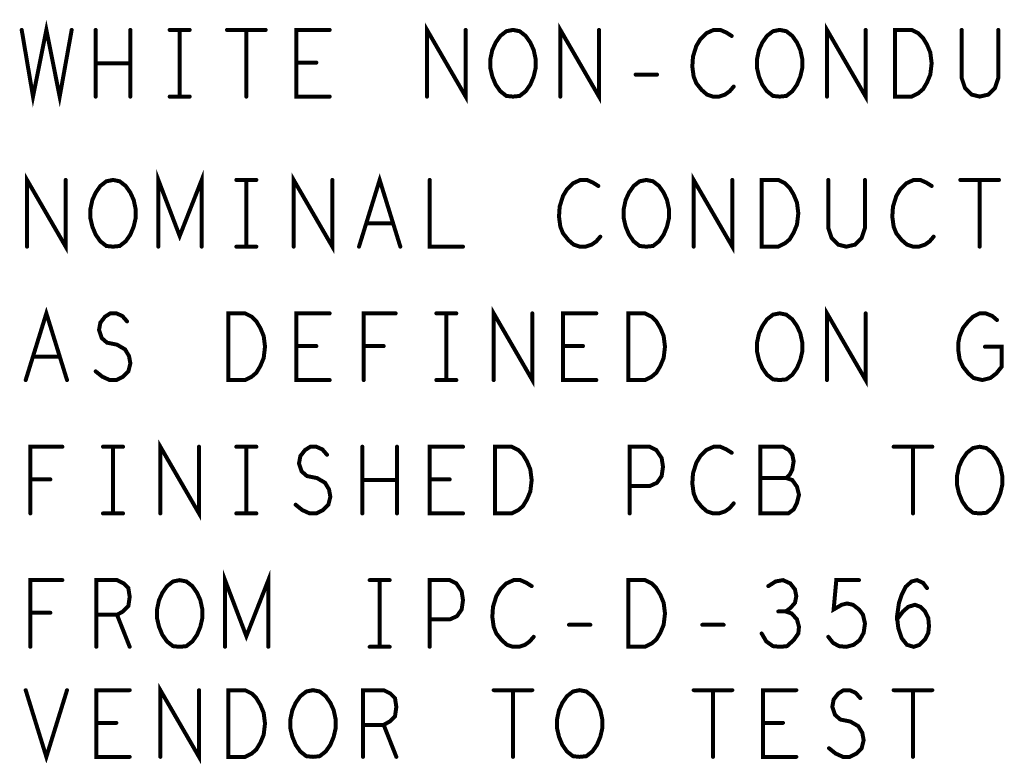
# Model space of a CAD drawing. Extents: x 28 to 61, y 24.9 to 46.
# Tile 74 of 96: x 48.5 to 50, y 38.4 to 39.6. Entities that reach past the tile are written whole.
import ezdxf

# ---------------------------------------------------------------- set-up
doc = ezdxf.new("R2010")
doc.units = 0
doc.layers.add('1', color=2, linetype='CONTINUOUS')

msp = doc.modelspace()

# ---------------------------------------------------------------- linework, layer by layer
at = {"layer": '1', "const_width": 0.006}
for points in [[(48.505, 39.545), (48.522, 39.445), (48.542, 39.545), (48.562, 39.445), (48.58, 39.545)], [(49.113, 39.445), (49.113, 39.545), (49.171, 39.445), (49.171, 39.545)], [(49.313, 39.445), (49.313, 39.545), (49.371, 39.445), (49.371, 39.545)], [(49.713, 39.445), (49.713, 39.545), (49.771, 39.445), (49.771, 39.545)], [(48.616, 39.445), (48.616, 39.545)], [(48.668, 39.545), (48.668, 39.445)], [(48.727, 39.545), (48.757, 39.545)], [(48.742, 39.545), (48.742, 39.445)], [(48.813, 39.545), (48.871, 39.545)], [(48.842, 39.545), (48.842, 39.445)], [(48.967, 39.445), (48.917, 39.445), (48.917, 39.545), (48.967, 39.545)], [(49.242, 39.445), (49.232, 39.446), (49.223, 39.453), (49.216, 39.463), (49.211, 39.475), (49.208, 39.488), (49.208, 39.501), (49.211, 39.515), (49.216, 39.526), (49.223, 39.536), (49.232, 39.543), (49.242, 39.545), (49.252, 39.543), (49.261, 39.536), (49.268, 39.526), (49.273, 39.515), (49.276, 39.501), (49.276, 39.488), (49.273, 39.475), (49.268, 39.463), (49.261, 39.453), (49.252, 39.446), (49.242, 39.445)], [(49.57, 39.536), (49.562, 39.541), (49.553, 39.545), (49.543, 39.545), (49.532, 39.54), (49.523, 39.531), (49.517, 39.521), (49.512, 39.505), (49.511, 39.49), (49.513, 39.475), (49.517, 39.465), (49.525, 39.455), (49.533, 39.448), (49.542, 39.445), (49.551, 39.445), (49.56, 39.448), (49.567, 39.453), (49.573, 39.46)], [(49.642, 39.445), (49.632, 39.446), (49.623, 39.453), (49.616, 39.463), (49.611, 39.475), (49.608, 39.488), (49.608, 39.501), (49.611, 39.515), (49.616, 39.526), (49.623, 39.536), (49.632, 39.543), (49.642, 39.545), (49.652, 39.543), (49.661, 39.536), (49.668, 39.526), (49.673, 39.515), (49.676, 39.501), (49.676, 39.488), (49.673, 39.475), (49.668, 39.463), (49.661, 39.453), (49.652, 39.446), (49.642, 39.445)], [(49.815, 39.445), (49.815, 39.545), (49.84, 39.545), (49.85, 39.54), (49.857, 39.533), (49.863, 39.523), (49.868, 39.511), (49.87, 39.495), (49.868, 39.478), (49.863, 39.466), (49.857, 39.456), (49.85, 39.45), (49.84, 39.445), (49.815, 39.445)], [(49.915, 39.545), (49.915, 39.473), (49.92, 39.458), (49.93, 39.448), (49.942, 39.445), (49.955, 39.448), (49.965, 39.458), (49.97, 39.473), (49.97, 39.545)], [(48.668, 39.495), (48.616, 39.495)], [(48.947, 39.496), (48.917, 39.496)], [(49.426, 39.478), (49.458, 39.478)], [(48.727, 39.445), (48.757, 39.445)], [(48.71, 39.22), (48.71, 39.32), (48.742, 39.236), (48.775, 39.32), (48.775, 39.22)], [(48.513, 39.22), (48.513, 39.32), (48.571, 39.22), (48.571, 39.32)], [(48.642, 39.22), (48.632, 39.221), (48.623, 39.228), (48.616, 39.238), (48.611, 39.25), (48.608, 39.263), (48.608, 39.276), (48.611, 39.29), (48.616, 39.301), (48.623, 39.311), (48.632, 39.318), (48.642, 39.32), (48.652, 39.318), (48.661, 39.311), (48.668, 39.301), (48.673, 39.29), (48.676, 39.276), (48.676, 39.263), (48.673, 39.25), (48.668, 39.238), (48.661, 39.228), (48.652, 39.221), (48.642, 39.22)], [(48.827, 39.32), (48.857, 39.32)], [(48.842, 39.32), (48.842, 39.22)], [(48.913, 39.22), (48.913, 39.32), (48.971, 39.22), (48.971, 39.32)], [(49.011, 39.22), (49.042, 39.32), (49.073, 39.22)], [(49.117, 39.32), (49.117, 39.22), (49.167, 39.22)], [(49.37, 39.311), (49.362, 39.316), (49.353, 39.32), (49.343, 39.32), (49.332, 39.315), (49.323, 39.306), (49.317, 39.296), (49.312, 39.28), (49.311, 39.265), (49.313, 39.25), (49.317, 39.24), (49.325, 39.23), (49.333, 39.223), (49.342, 39.22), (49.351, 39.22), (49.36, 39.223), (49.367, 39.228), (49.373, 39.235)], [(49.442, 39.22), (49.432, 39.221), (49.423, 39.228), (49.416, 39.238), (49.411, 39.25), (49.408, 39.263), (49.408, 39.276), (49.411, 39.29), (49.416, 39.301), (49.423, 39.311), (49.432, 39.318), (49.442, 39.32), (49.452, 39.318), (49.461, 39.311), (49.468, 39.301), (49.473, 39.29), (49.476, 39.276), (49.476, 39.263), (49.473, 39.25), (49.468, 39.238), (49.461, 39.228), (49.452, 39.221), (49.442, 39.22)], [(49.513, 39.22), (49.513, 39.32), (49.571, 39.22), (49.571, 39.32)], [(49.615, 39.22), (49.615, 39.32), (49.64, 39.32), (49.65, 39.315), (49.657, 39.308), (49.663, 39.298), (49.668, 39.286), (49.67, 39.27), (49.668, 39.253), (49.663, 39.241), (49.657, 39.231), (49.65, 39.225), (49.64, 39.22), (49.615, 39.22)], [(49.715, 39.32), (49.715, 39.248), (49.72, 39.233), (49.73, 39.223), (49.742, 39.22), (49.755, 39.223), (49.765, 39.233), (49.77, 39.248), (49.77, 39.32)], [(49.87, 39.311), (49.862, 39.316), (49.853, 39.32), (49.843, 39.32), (49.832, 39.315), (49.823, 39.306), (49.817, 39.296), (49.812, 39.28), (49.811, 39.265), (49.813, 39.25), (49.817, 39.24), (49.825, 39.23), (49.833, 39.223), (49.842, 39.22), (49.851, 39.22), (49.86, 39.223), (49.867, 39.228), (49.873, 39.235)], [(49.913, 39.32), (49.971, 39.32)], [(49.942, 39.32), (49.942, 39.22)], [(49.062, 39.255), (49.022, 39.255)], [(48.827, 39.22), (48.857, 39.22)], [(48.511, 39.02), (48.542, 39.12), (48.573, 39.02)], [(49.213, 39.02), (49.213, 39.12), (49.271, 39.02), (49.271, 39.12)], [(49.713, 39.02), (49.713, 39.12), (49.771, 39.02), (49.771, 39.12)], [(48.616, 39.033), (48.626, 39.025), (48.637, 39.02), (48.647, 39.02), (48.657, 39.025), (48.665, 39.033), (48.668, 39.045), (48.666, 39.056), (48.66, 39.066), (48.648, 39.073), (48.633, 39.076), (48.625, 39.083), (48.621, 39.095), (48.623, 39.106), (48.63, 39.115), (48.638, 39.12), (48.647, 39.12), (48.656, 39.116), (48.663, 39.108)], [(48.815, 39.02), (48.815, 39.12), (48.84, 39.12), (48.85, 39.115), (48.857, 39.108), (48.863, 39.098), (48.868, 39.086), (48.87, 39.07), (48.868, 39.053), (48.863, 39.041), (48.857, 39.031), (48.85, 39.025), (48.84, 39.02), (48.815, 39.02)], [(48.967, 39.02), (48.917, 39.02), (48.917, 39.12), (48.967, 39.12)], [(49.018, 39.02), (49.018, 39.12), (49.066, 39.12)], [(49.127, 39.12), (49.157, 39.12)], [(49.142, 39.12), (49.142, 39.02)], [(49.367, 39.02), (49.317, 39.02), (49.317, 39.12), (49.367, 39.12)], [(49.415, 39.02), (49.415, 39.12), (49.44, 39.12), (49.45, 39.115), (49.457, 39.108), (49.463, 39.098), (49.468, 39.086), (49.47, 39.07), (49.468, 39.053), (49.463, 39.041), (49.457, 39.031), (49.45, 39.025), (49.44, 39.02), (49.415, 39.02)], [(49.642, 39.02), (49.632, 39.021), (49.623, 39.028), (49.616, 39.038), (49.611, 39.05), (49.608, 39.063), (49.608, 39.076), (49.611, 39.09), (49.616, 39.101), (49.623, 39.111), (49.632, 39.118), (49.642, 39.12), (49.652, 39.118), (49.661, 39.111), (49.668, 39.101), (49.673, 39.09), (49.676, 39.076), (49.676, 39.063), (49.673, 39.05), (49.668, 39.038), (49.661, 39.028), (49.652, 39.021), (49.642, 39.02)], [(49.95, 39.07), (49.975, 39.07), (49.975, 39.04), (49.967, 39.03), (49.958, 39.023), (49.946, 39.02), (49.933, 39.023), (49.925, 39.03), (49.917, 39.04), (49.912, 39.051), (49.91, 39.065), (49.91, 39.076), (49.912, 39.086), (49.917, 39.098), (49.925, 39.108), (49.932, 39.115), (49.942, 39.12), (49.951, 39.12), (49.961, 39.116), (49.968, 39.11)], [(48.947, 39.071), (48.917, 39.071)], [(49.048, 39.071), (49.018, 39.071)], [(49.347, 39.071), (49.317, 39.071)], [(48.562, 39.055), (48.522, 39.055)], [(49.127, 39.02), (49.157, 39.02)], [(48.518, 38.82), (48.518, 38.92), (48.566, 38.92)], [(48.627, 38.92), (48.657, 38.92)], [(48.642, 38.92), (48.642, 38.82)], [(48.713, 38.82), (48.713, 38.92), (48.771, 38.82), (48.771, 38.92)], [(48.827, 38.92), (48.857, 38.92)], [(48.842, 38.92), (48.842, 38.82)], [(48.916, 38.833), (48.926, 38.825), (48.937, 38.82), (48.947, 38.82), (48.957, 38.825), (48.965, 38.833), (48.968, 38.845), (48.966, 38.856), (48.96, 38.866), (48.948, 38.873), (48.933, 38.876), (48.925, 38.883), (48.921, 38.895), (48.923, 38.906), (48.93, 38.915), (48.938, 38.92), (48.947, 38.92), (48.956, 38.916), (48.963, 38.908)], [(49.016, 38.82), (49.016, 38.92)], [(49.068, 38.92), (49.068, 38.82)], [(49.167, 38.82), (49.117, 38.82), (49.117, 38.92), (49.167, 38.92)], [(49.215, 38.82), (49.215, 38.92), (49.24, 38.92), (49.25, 38.915), (49.257, 38.908), (49.263, 38.898), (49.268, 38.886), (49.27, 38.87), (49.268, 38.853), (49.263, 38.841), (49.257, 38.831), (49.25, 38.825), (49.24, 38.82), (49.215, 38.82)], [(49.417, 38.82), (49.417, 38.92), (49.447, 38.92), (49.457, 38.915), (49.465, 38.903), (49.467, 38.89), (49.465, 38.876), (49.458, 38.866), (49.447, 38.861), (49.417, 38.861)], [(49.57, 38.911), (49.562, 38.916), (49.553, 38.92), (49.543, 38.92), (49.532, 38.915), (49.523, 38.906), (49.517, 38.896), (49.512, 38.88), (49.511, 38.865), (49.513, 38.85), (49.517, 38.84), (49.525, 38.83), (49.533, 38.823), (49.542, 38.82), (49.551, 38.82), (49.56, 38.823), (49.567, 38.828), (49.573, 38.835)], [(49.652, 38.873), (49.657, 38.878), (49.661, 38.886), (49.663, 38.898), (49.661, 38.908), (49.656, 38.915), (49.647, 38.92), (49.613, 38.92), (49.613, 38.82), (49.655, 38.82), (49.663, 38.826), (49.668, 38.836), (49.671, 38.848), (49.668, 38.86), (49.661, 38.87), (49.652, 38.873), (49.613, 38.873)], [(49.813, 38.92), (49.871, 38.92)], [(49.842, 38.92), (49.842, 38.82)], [(49.942, 38.82), (49.932, 38.821), (49.923, 38.828), (49.916, 38.838), (49.911, 38.85), (49.908, 38.863), (49.908, 38.876), (49.911, 38.89), (49.916, 38.901), (49.923, 38.911), (49.932, 38.918), (49.942, 38.92), (49.952, 38.918), (49.961, 38.911), (49.968, 38.901), (49.973, 38.89), (49.976, 38.876), (49.976, 38.863), (49.973, 38.85), (49.968, 38.838), (49.961, 38.828), (49.952, 38.821), (49.942, 38.82)], [(48.548, 38.871), (48.518, 38.871)], [(49.068, 38.87), (49.016, 38.87)], [(49.147, 38.871), (49.117, 38.871)], [(48.627, 38.82), (48.657, 38.82)], [(48.827, 38.82), (48.857, 38.82)], [(48.81, 38.62), (48.81, 38.72), (48.842, 38.636), (48.875, 38.72), (48.875, 38.62)], [(48.518, 38.62), (48.518, 38.72), (48.566, 38.72)], [(48.617, 38.62), (48.617, 38.72), (48.648, 38.72), (48.658, 38.715), (48.665, 38.708), (48.667, 38.695), (48.665, 38.681), (48.657, 38.673), (48.648, 38.668), (48.617, 38.668)], [(48.742, 38.62), (48.732, 38.621), (48.723, 38.628), (48.716, 38.638), (48.711, 38.65), (48.708, 38.663), (48.708, 38.676), (48.711, 38.69), (48.716, 38.701), (48.723, 38.711), (48.732, 38.718), (48.742, 38.72), (48.752, 38.718), (48.761, 38.711), (48.768, 38.701), (48.773, 38.69), (48.776, 38.676), (48.776, 38.663), (48.773, 38.65), (48.768, 38.638), (48.761, 38.628), (48.752, 38.621), (48.742, 38.62)], [(49.027, 38.72), (49.057, 38.72)], [(49.042, 38.72), (49.042, 38.62)], [(49.117, 38.62), (49.117, 38.72), (49.147, 38.72), (49.157, 38.715), (49.165, 38.703), (49.167, 38.69), (49.165, 38.676), (49.158, 38.666), (49.147, 38.661), (49.117, 38.661)], [(49.27, 38.711), (49.262, 38.716), (49.253, 38.72), (49.243, 38.72), (49.232, 38.715), (49.223, 38.706), (49.217, 38.696), (49.212, 38.68), (49.211, 38.665), (49.213, 38.65), (49.217, 38.64), (49.225, 38.63), (49.233, 38.623), (49.242, 38.62), (49.251, 38.62), (49.26, 38.623), (49.267, 38.628), (49.273, 38.635)], [(49.415, 38.62), (49.415, 38.72), (49.44, 38.72), (49.45, 38.715), (49.457, 38.708), (49.463, 38.698), (49.468, 38.686), (49.47, 38.67), (49.468, 38.653), (49.463, 38.641), (49.457, 38.631), (49.45, 38.625), (49.44, 38.62), (49.415, 38.62)], [(49.651, 38.673), (49.658, 38.678), (49.665, 38.686), (49.667, 38.696), (49.665, 38.706), (49.658, 38.715), (49.647, 38.72), (49.636, 38.718), (49.625, 38.711)], [(49.715, 38.635), (49.722, 38.626), (49.731, 38.621), (49.742, 38.62), (49.753, 38.623), (49.762, 38.63), (49.768, 38.641), (49.77, 38.655), (49.767, 38.668), (49.761, 38.676), (49.752, 38.683), (49.743, 38.685), (49.735, 38.683), (49.723, 38.676), (49.727, 38.72), (49.761, 38.72)], [(49.818, 38.661), (49.827, 38.673), (49.835, 38.68), (49.845, 38.683), (49.853, 38.68), (49.86, 38.673), (49.865, 38.663), (49.866, 38.651), (49.865, 38.641), (49.86, 38.631), (49.852, 38.623), (49.843, 38.62), (49.833, 38.623), (49.825, 38.633), (49.82, 38.648), (49.818, 38.665), (49.821, 38.686), (49.825, 38.698), (49.831, 38.71), (49.84, 38.718), (49.848, 38.72), (49.857, 38.716), (49.863, 38.708)], [(48.548, 38.671), (48.518, 38.671)], [(48.648, 38.668), (48.667, 38.62)], [(49.615, 38.64), (49.622, 38.628), (49.632, 38.621), (49.643, 38.62), (49.653, 38.621), (49.663, 38.63), (49.67, 38.64), (49.671, 38.65), (49.668, 38.661), (49.66, 38.67), (49.651, 38.673), (49.64, 38.673)], [(49.326, 38.653), (49.358, 38.653)], [(49.526, 38.653), (49.558, 38.653)], [(49.027, 38.62), (49.057, 38.62)], [(48.713, 38.455), (48.713, 38.555), (48.771, 38.455), (48.771, 38.555)], [(48.511, 38.555), (48.542, 38.455), (48.573, 38.555)], [(48.667, 38.455), (48.617, 38.455), (48.617, 38.555), (48.667, 38.555)], [(48.815, 38.455), (48.815, 38.555), (48.84, 38.555), (48.85, 38.55), (48.857, 38.543), (48.863, 38.533), (48.868, 38.521), (48.87, 38.505), (48.868, 38.488), (48.863, 38.476), (48.857, 38.466), (48.85, 38.46), (48.84, 38.455), (48.815, 38.455)], [(48.942, 38.455), (48.932, 38.456), (48.923, 38.463), (48.916, 38.473), (48.911, 38.485), (48.908, 38.498), (48.908, 38.511), (48.911, 38.525), (48.916, 38.536), (48.923, 38.546), (48.932, 38.553), (48.942, 38.555), (48.952, 38.553), (48.961, 38.546), (48.968, 38.536), (48.973, 38.525), (48.976, 38.511), (48.976, 38.498), (48.973, 38.485), (48.968, 38.473), (48.961, 38.463), (48.952, 38.456), (48.942, 38.455)], [(49.017, 38.455), (49.017, 38.555), (49.048, 38.555), (49.058, 38.55), (49.065, 38.543), (49.067, 38.53), (49.065, 38.516), (49.057, 38.508), (49.048, 38.503), (49.017, 38.503)], [(49.213, 38.555), (49.271, 38.555)], [(49.242, 38.555), (49.242, 38.455)], [(49.342, 38.455), (49.332, 38.456), (49.323, 38.463), (49.316, 38.473), (49.311, 38.485), (49.308, 38.498), (49.308, 38.511), (49.311, 38.525), (49.316, 38.536), (49.323, 38.546), (49.332, 38.553), (49.342, 38.555), (49.352, 38.553), (49.361, 38.546), (49.368, 38.536), (49.373, 38.525), (49.376, 38.511), (49.376, 38.498), (49.373, 38.485), (49.368, 38.473), (49.361, 38.463), (49.352, 38.456), (49.342, 38.455)], [(49.513, 38.555), (49.571, 38.555)], [(49.542, 38.555), (49.542, 38.455)], [(49.667, 38.455), (49.617, 38.455), (49.617, 38.555), (49.667, 38.555)], [(49.716, 38.468), (49.726, 38.46), (49.737, 38.455), (49.747, 38.455), (49.757, 38.46), (49.765, 38.468), (49.768, 38.48), (49.766, 38.491), (49.76, 38.501), (49.748, 38.508), (49.733, 38.511), (49.725, 38.518), (49.721, 38.53), (49.723, 38.541), (49.73, 38.55), (49.738, 38.555), (49.747, 38.555), (49.756, 38.551), (49.763, 38.543)], [(49.813, 38.555), (49.871, 38.555)], [(49.842, 38.555), (49.842, 38.455)], [(48.647, 38.506), (48.617, 38.506)], [(49.048, 38.503), (49.067, 38.455)], [(49.647, 38.506), (49.617, 38.506)]]:
    msp.add_lwpolyline(points, dxfattribs=at)
at = {"layer": '1', "const_width": 0.003}
for points in [[(48.5065, 39.545, 1), (48.5035, 39.545, 1)], [(48.5815, 39.545, 1), (48.5785, 39.545, 1)], [(48.6175, 39.545, 1), (48.6145, 39.545, 1)], [(48.6695, 39.545, 1), (48.6665, 39.545, 1)], [(48.7285, 39.545, 1), (48.7255, 39.545, 1)], [(48.7435, 39.545, 1), (48.7405, 39.545, 1)], [(48.7585, 39.545, 1), (48.7555, 39.545, 1)], [(48.8145, 39.545, 1), (48.8115, 39.545, 1)], [(48.8435, 39.545, 1), (48.8405, 39.545, 1)], [(48.8725, 39.545, 1), (48.8695, 39.545, 1)], [(48.9685, 39.545, 1), (48.9655, 39.545, 1)], [(49.1725, 39.545, 1), (49.1695, 39.545, 1)], [(49.3725, 39.545, 1), (49.3695, 39.545, 1)], [(49.7725, 39.545, 1), (49.7695, 39.545, 1)], [(49.9165, 39.545, 1), (49.9135, 39.545, 1)], [(49.9715, 39.545, 1), (49.9685, 39.545, 1)], [(49.5715, 39.536, 1), (49.5685, 39.536, 1)], [(48.6175, 39.495, 1), (48.6145, 39.495, 1)], [(48.6695, 39.495, 1), (48.6665, 39.495, 1)], [(48.9185, 39.496, 1), (48.9155, 39.496, 1)], [(48.9485, 39.496, 1), (48.9455, 39.496, 1)], [(49.4275, 39.478, 1), (49.4245, 39.478, 1)], [(49.4595, 39.478, 1), (49.4565, 39.478, 1)], [(49.5745, 39.46, 1), (49.5715, 39.46, 1)], [(48.6175, 39.445, 1), (48.6145, 39.445, 1)], [(48.6695, 39.445, 1), (48.6665, 39.445, 1)], [(48.7285, 39.445, 1), (48.7255, 39.445, 1)], [(48.7435, 39.445, 1), (48.7405, 39.445, 1)], [(48.7585, 39.445, 1), (48.7555, 39.445, 1)], [(48.8435, 39.445, 1), (48.8405, 39.445, 1)], [(48.9685, 39.445, 1), (48.9655, 39.445, 1)], [(49.1145, 39.445, 1), (49.1115, 39.445, 1)], [(49.2435, 39.445, 1), (49.2405, 39.445, 1)], [(49.2435, 39.445, 1), (49.2405, 39.445, 1)], [(49.3145, 39.445, 1), (49.3115, 39.445, 1)], [(49.6435, 39.445, 1), (49.6405, 39.445, 1)], [(49.6435, 39.445, 1), (49.6405, 39.445, 1)], [(49.7145, 39.445, 1), (49.7115, 39.445, 1)], [(49.8165, 39.445, 1), (49.8135, 39.445, 1)], [(49.8165, 39.445, 1), (49.8135, 39.445, 1)], [(48.5725, 39.32, 1), (48.5695, 39.32, 1)], [(48.8285, 39.32, 1), (48.8255, 39.32, 1)], [(48.8435, 39.32, 1), (48.8405, 39.32, 1)], [(48.8585, 39.32, 1), (48.8555, 39.32, 1)], [(48.9725, 39.32, 1), (48.9695, 39.32, 1)], [(49.1185, 39.32, 1), (49.1155, 39.32, 1)], [(49.5725, 39.32, 1), (49.5695, 39.32, 1)], [(49.7165, 39.32, 1), (49.7135, 39.32, 1)], [(49.7715, 39.32, 1), (49.7685, 39.32, 1)], [(49.9145, 39.32, 1), (49.9115, 39.32, 1)], [(49.9435, 39.32, 1), (49.9405, 39.32, 1)], [(49.9725, 39.32, 1), (49.9695, 39.32, 1)], [(49.3715, 39.311, 1), (49.3685, 39.311, 1)], [(49.8715, 39.311, 1), (49.8685, 39.311, 1)], [(49.0235, 39.255, 1), (49.0205, 39.255, 1)], [(49.0635, 39.255, 1), (49.0605, 39.255, 1)], [(49.3745, 39.235, 1), (49.3715, 39.235, 1)], [(49.8745, 39.235, 1), (49.8715, 39.235, 1)], [(48.5145, 39.22, 1), (48.5115, 39.22, 1)], [(48.6435, 39.22, 1), (48.6405, 39.22, 1)], [(48.6435, 39.22, 1), (48.6405, 39.22, 1)], [(48.7115, 39.22, 1), (48.7085, 39.22, 1)], [(48.7765, 39.22, 1), (48.7735, 39.22, 1)], [(48.8285, 39.22, 1), (48.8255, 39.22, 1)], [(48.8435, 39.22, 1), (48.8405, 39.22, 1)], [(48.8585, 39.22, 1), (48.8555, 39.22, 1)], [(48.9145, 39.22, 1), (48.9115, 39.22, 1)], [(49.0125, 39.22, 1), (49.0095, 39.22, 1)], [(49.0745, 39.22, 1), (49.0715, 39.22, 1)], [(49.1685, 39.22, 1), (49.1655, 39.22, 1)], [(49.4435, 39.22, 1), (49.4405, 39.22, 1)], [(49.4435, 39.22, 1), (49.4405, 39.22, 1)], [(49.5145, 39.22, 1), (49.5115, 39.22, 1)], [(49.6165, 39.22, 1), (49.6135, 39.22, 1)], [(49.6165, 39.22, 1), (49.6135, 39.22, 1)], [(49.9435, 39.22, 1), (49.9405, 39.22, 1)], [(48.6645, 39.108, 1), (48.6615, 39.108, 1)], [(48.9685, 39.12, 1), (48.9655, 39.12, 1)], [(49.0675, 39.12, 1), (49.0645, 39.12, 1)], [(49.1285, 39.12, 1), (49.1255, 39.12, 1)], [(49.1435, 39.12, 1), (49.1405, 39.12, 1)], [(49.1585, 39.12, 1), (49.1555, 39.12, 1)], [(49.2725, 39.12, 1), (49.2695, 39.12, 1)], [(49.3685, 39.12, 1), (49.3655, 39.12, 1)], [(49.7725, 39.12, 1), (49.7695, 39.12, 1)], [(49.9695, 39.11, 1), (49.9665, 39.11, 1)], [(48.9185, 39.071, 1), (48.9155, 39.071, 1)], [(48.9485, 39.071, 1), (48.9455, 39.071, 1)], [(49.0195, 39.071, 1), (49.0165, 39.071, 1)], [(49.0495, 39.071, 1), (49.0465, 39.071, 1)], [(49.3185, 39.071, 1), (49.3155, 39.071, 1)], [(49.3485, 39.071, 1), (49.3455, 39.071, 1)], [(49.9515, 39.07, 1), (49.9485, 39.07, 1)], [(48.5235, 39.055, 1), (48.5205, 39.055, 1)], [(48.5635, 39.055, 1), (48.5605, 39.055, 1)], [(48.5125, 39.02, 1), (48.5095, 39.02, 1)], [(48.5745, 39.02, 1), (48.5715, 39.02, 1)], [(48.6175, 39.033, 1), (48.6145, 39.033, 1)], [(48.8165, 39.02, 1), (48.8135, 39.02, 1)], [(48.8165, 39.02, 1), (48.8135, 39.02, 1)], [(48.9685, 39.02, 1), (48.9655, 39.02, 1)], [(49.0195, 39.02, 1), (49.0165, 39.02, 1)], [(49.1285, 39.02, 1), (49.1255, 39.02, 1)], [(49.1435, 39.02, 1), (49.1405, 39.02, 1)], [(49.1585, 39.02, 1), (49.1555, 39.02, 1)], [(49.2145, 39.02, 1), (49.2115, 39.02, 1)], [(49.3685, 39.02, 1), (49.3655, 39.02, 1)], [(49.4165, 39.02, 1), (49.4135, 39.02, 1)], [(49.4165, 39.02, 1), (49.4135, 39.02, 1)], [(49.6435, 39.02, 1), (49.6405, 39.02, 1)], [(49.6435, 39.02, 1), (49.6405, 39.02, 1)], [(49.7145, 39.02, 1), (49.7115, 39.02, 1)], [(48.5675, 38.92, 1), (48.5645, 38.92, 1)], [(48.6285, 38.92, 1), (48.6255, 38.92, 1)], [(48.6435, 38.92, 1), (48.6405, 38.92, 1)], [(48.6585, 38.92, 1), (48.6555, 38.92, 1)], [(48.7725, 38.92, 1), (48.7695, 38.92, 1)], [(48.8285, 38.92, 1), (48.8255, 38.92, 1)], [(48.8435, 38.92, 1), (48.8405, 38.92, 1)], [(48.8585, 38.92, 1), (48.8555, 38.92, 1)], [(49.0175, 38.92, 1), (49.0145, 38.92, 1)], [(49.0695, 38.92, 1), (49.0665, 38.92, 1)], [(49.1685, 38.92, 1), (49.1655, 38.92, 1)], [(49.8145, 38.92, 1), (49.8115, 38.92, 1)], [(49.8435, 38.92, 1), (49.8405, 38.92, 1)], [(49.8725, 38.92, 1), (49.8695, 38.92, 1)], [(48.9645, 38.908, 1), (48.9615, 38.908, 1)], [(49.5715, 38.911, 1), (49.5685, 38.911, 1)], [(49.6145, 38.873, 1), (49.6115, 38.873, 1)], [(49.6535, 38.873, 1), (49.6505, 38.873, 1)], [(48.5195, 38.871, 1), (48.5165, 38.871, 1)], [(48.5495, 38.871, 1), (48.5465, 38.871, 1)], [(49.0175, 38.87, 1), (49.0145, 38.87, 1)], [(49.0695, 38.87, 1), (49.0665, 38.87, 1)], [(49.1185, 38.871, 1), (49.1155, 38.871, 1)], [(49.1485, 38.871, 1), (49.1455, 38.871, 1)], [(49.4185, 38.861, 1), (49.4155, 38.861, 1)], [(48.9175, 38.833, 1), (48.9145, 38.833, 1)], [(49.5745, 38.835, 1), (49.5715, 38.835, 1)], [(48.5195, 38.82, 1), (48.5165, 38.82, 1)], [(48.6285, 38.82, 1), (48.6255, 38.82, 1)], [(48.6435, 38.82, 1), (48.6405, 38.82, 1)], [(48.6585, 38.82, 1), (48.6555, 38.82, 1)], [(48.7145, 38.82, 1), (48.7115, 38.82, 1)], [(48.8285, 38.82, 1), (48.8255, 38.82, 1)], [(48.8435, 38.82, 1), (48.8405, 38.82, 1)], [(48.8585, 38.82, 1), (48.8555, 38.82, 1)], [(49.0175, 38.82, 1), (49.0145, 38.82, 1)], [(49.0695, 38.82, 1), (49.0665, 38.82, 1)], [(49.1685, 38.82, 1), (49.1655, 38.82, 1)], [(49.2165, 38.82, 1), (49.2135, 38.82, 1)], [(49.2165, 38.82, 1), (49.2135, 38.82, 1)], [(49.4185, 38.82, 1), (49.4155, 38.82, 1)], [(49.8435, 38.82, 1), (49.8405, 38.82, 1)], [(49.9435, 38.82, 1), (49.9405, 38.82, 1)], [(49.9435, 38.82, 1), (49.9405, 38.82, 1)], [(48.5675, 38.72, 1), (48.5645, 38.72, 1)], [(49.0285, 38.72, 1), (49.0255, 38.72, 1)], [(49.0435, 38.72, 1), (49.0405, 38.72, 1)], [(49.0585, 38.72, 1), (49.0555, 38.72, 1)], [(49.2715, 38.711, 1), (49.2685, 38.711, 1)], [(49.6265, 38.711, 1), (49.6235, 38.711, 1)], [(49.7625, 38.72, 1), (49.7595, 38.72, 1)], [(49.8645, 38.708, 1), (49.8615, 38.708, 1)], [(48.5195, 38.671, 1), (48.5165, 38.671, 1)], [(48.5495, 38.671, 1), (48.5465, 38.671, 1)], [(48.6185, 38.668, 1), (48.6155, 38.668, 1)], [(48.6495, 38.668, 1), (48.6465, 38.668, 1)], [(49.6415, 38.673, 1), (49.6385, 38.673, 1)], [(49.6525, 38.673, 1), (49.6495, 38.673, 1)], [(49.1185, 38.661, 1), (49.1155, 38.661, 1)], [(49.3275, 38.653, 1), (49.3245, 38.653, 1)], [(49.3595, 38.653, 1), (49.3565, 38.653, 1)], [(49.5275, 38.653, 1), (49.5245, 38.653, 1)], [(49.5595, 38.653, 1), (49.5565, 38.653, 1)], [(49.8195, 38.661, 1), (49.8165, 38.661, 1)], [(49.6165, 38.64, 1), (49.6135, 38.64, 1)], [(49.2745, 38.635, 1), (49.2715, 38.635, 1)], [(49.7165, 38.635, 1), (49.7135, 38.635, 1)], [(48.5195, 38.62, 1), (48.5165, 38.62, 1)], [(48.6185, 38.62, 1), (48.6155, 38.62, 1)], [(48.6685, 38.62, 1), (48.6655, 38.62, 1)], [(48.7435, 38.62, 1), (48.7405, 38.62, 1)], [(48.7435, 38.62, 1), (48.7405, 38.62, 1)], [(48.8115, 38.62, 1), (48.8085, 38.62, 1)], [(48.8765, 38.62, 1), (48.8735, 38.62, 1)], [(49.0285, 38.62, 1), (49.0255, 38.62, 1)], [(49.0435, 38.62, 1), (49.0405, 38.62, 1)], [(49.0585, 38.62, 1), (49.0555, 38.62, 1)], [(49.1185, 38.62, 1), (49.1155, 38.62, 1)], [(49.4165, 38.62, 1), (49.4135, 38.62, 1)], [(49.4165, 38.62, 1), (49.4135, 38.62, 1)], [(48.5125, 38.555, 1), (48.5095, 38.555, 1)], [(48.5745, 38.555, 1), (48.5715, 38.555, 1)], [(48.6685, 38.555, 1), (48.6655, 38.555, 1)], [(48.7725, 38.555, 1), (48.7695, 38.555, 1)], [(49.2145, 38.555, 1), (49.2115, 38.555, 1)], [(49.2435, 38.555, 1), (49.2405, 38.555, 1)], [(49.2725, 38.555, 1), (49.2695, 38.555, 1)], [(49.5145, 38.555, 1), (49.5115, 38.555, 1)], [(49.5435, 38.555, 1), (49.5405, 38.555, 1)], [(49.5725, 38.555, 1), (49.5695, 38.555, 1)], [(49.6685, 38.555, 1), (49.6655, 38.555, 1)], [(49.8145, 38.555, 1), (49.8115, 38.555, 1)], [(49.8435, 38.555, 1), (49.8405, 38.555, 1)], [(49.8725, 38.555, 1), (49.8695, 38.555, 1)], [(49.7645, 38.543, 1), (49.7615, 38.543, 1)], [(48.6185, 38.506, 1), (48.6155, 38.506, 1)], [(48.6485, 38.506, 1), (48.6455, 38.506, 1)], [(49.0185, 38.503, 1), (49.0155, 38.503, 1)], [(49.0495, 38.503, 1), (49.0465, 38.503, 1)], [(49.6185, 38.506, 1), (49.6155, 38.506, 1)], [(49.6485, 38.506, 1), (49.6455, 38.506, 1)], [(49.7175, 38.468, 1), (49.7145, 38.468, 1)], [(48.6685, 38.455, 1), (48.6655, 38.455, 1)], [(48.7145, 38.455, 1), (48.7115, 38.455, 1)], [(48.8165, 38.455, 1), (48.8135, 38.455, 1)], [(48.8165, 38.455, 1), (48.8135, 38.455, 1)], [(48.9435, 38.455, 1), (48.9405, 38.455, 1)], [(48.9435, 38.455, 1), (48.9405, 38.455, 1)], [(49.0185, 38.455, 1), (49.0155, 38.455, 1)], [(49.0685, 38.455, 1), (49.0655, 38.455, 1)], [(49.2435, 38.455, 1), (49.2405, 38.455, 1)], [(49.3435, 38.455, 1), (49.3405, 38.455, 1)], [(49.3435, 38.455, 1), (49.3405, 38.455, 1)], [(49.5435, 38.455, 1), (49.5405, 38.455, 1)], [(49.6685, 38.455, 1), (49.6655, 38.455, 1)], [(49.8435, 38.455, 1), (49.8405, 38.455, 1)]]:
    msp.add_lwpolyline(points, format="xyb", close=True, dxfattribs=at)

doc.saveas('drawing.dxf')
